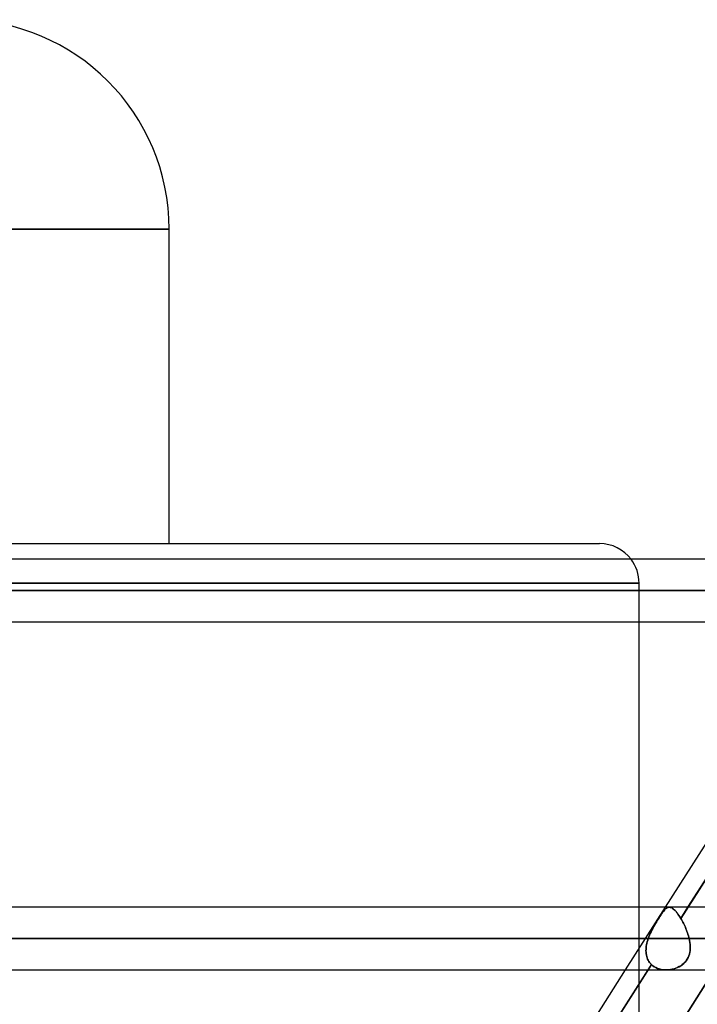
# Model space of a CAD drawing. Header units: millimetres. Extents: x -215 to 215, y -82 to 97.
# Tile 49 of 73: x 34 to 51, y 32 to 57. Entities that reach past the tile are written whole.
import ezdxf

# ---------------------------------------------------------------- set-up
doc = ezdxf.new("R2010")
doc.units = ezdxf.units.MM
doc.layers.add('MAIN-1', color=7, linetype='Continuous')
doc.layers.add('MAIN-2', color=7, linetype='Continuous')

msp = doc.modelspace()

# ---------------------------------------------------------------- linework, layer by layer
at = {"layer": 'MAIN-1'}
for p, q in [((0, 51.95), (38.04, 51.95)), ((38.04, 44), (38.04, 51.95)), ((0, 44), (48.928, 44)), ((108.884, 43.604), (-108.884, 43.604)), ((109.318, 42.811), (-109.318, 42.811)), ((-108.774, 42.019), (108.774, 42.019)), ((49.928, 34.804), (49.928, 42.019)), ((50.594, 34.804), (55.189, 42.019)), ((51.163, 34.804), (55.758, 42.019)), ((114.344, 34.804), (-114.344, 34.804)), ((50.693, 34.804), (50.693, 34.804)), ((50.693, 34.804), (50.694, 34.804)), ((50.694, 34.804), (50.694, 34.804)), ((50.694, 34.804), (50.694, 34.804)), ((50.694, 34.804), (50.694, 34.804)), ((50.694, 34.804), (50.695, 34.804)), ((114.925, 34.011), (-114.925, 34.011)), ((-114.379, 33.219), (114.379, 33.219)), ((44.991, 26.004), (49.585, 33.219)), ((45.559, 26.004), (50.154, 33.219))]:
    msp.add_line(p, q, dxfattribs=at)
for centre, radius, start, end in [((32.74, 51.95), 5.3, 0, 90), ((48.928, 43), 1, 37.1388, 89.9999)]:
    msp.add_arc(centre, radius, start, end, dxfattribs=at)
at = {"layer": 'MAIN-2'}
for p, q in [((38.04, 51.95), (0, 51.95)), ((0, 43), (49.928, 43)), ((49.928, 43), (0, 43)), ((49.928, 42.019), (49.928, 43)), ((-109.318, 42.811), (109.318, 42.811)), ((108.103, 42.811), (-108.103, 42.811)), ((-108.103, 42.811), (108.103, 42.811)), ((-100.478, 42.811), (100.478, 42.811)), ((100.478, 42.811), (-100.478, 42.811)), ((99.357, 42.811), (-99.357, 42.811)), ((-99.357, 42.811), (99.357, 42.811)), ((-91.731, 42.811), (91.731, 42.811)), ((91.731, 42.811), (-91.731, 42.811)), ((90.61, 42.811), (-90.61, 42.811)), ((-90.61, 42.811), (90.61, 42.811)), ((-82.983, 42.811), (82.983, 42.811)), ((82.983, 42.811), (-82.983, 42.811)), ((81.862, 42.811), (-81.862, 42.811)), ((-81.862, 42.811), (81.862, 42.811)), ((-74.234, 42.811), (74.234, 42.811)), ((74.234, 42.811), (-74.234, 42.811)), ((73.112, 42.811), (-73.112, 42.811)), ((-73.112, 42.811), (73.112, 42.811)), ((-65.483, 42.811), (65.483, 42.811)), ((65.483, 42.811), (-65.483, 42.811)), ((64.361, 42.811), (-64.361, 42.811)), ((-64.361, 42.811), (64.361, 42.811)), ((-56.729, 42.811), (56.729, 42.811)), ((56.729, 42.811), (-56.729, 42.811)), ((55.766, 42.811), (-55.766, 42.811)), ((-55.766, 42.811), (55.766, 42.811)), ((55.848, 42.16), (50.983, 34.521)), ((49.585, 33.219), (50.594, 34.804)), ((49.928, 29.33), (49.928, 34.804)), ((50.475, 34.606), (50.495, 34.635)), ((50.494, 34.634), (50.475, 34.605)), ((50.513, 34.662), (50.494, 34.634)), ((50.495, 34.635), (50.514, 34.662)), ((50.532, 34.687), (50.513, 34.662)), ((50.514, 34.662), (50.532, 34.687)), ((50.549, 34.709), (50.532, 34.687)), ((50.532, 34.687), (50.549, 34.709)), ((50.566, 34.729), (50.549, 34.709)), ((50.549, 34.709), (50.566, 34.729)), ((50.582, 34.747), (50.566, 34.729)), ((50.566, 34.729), (50.582, 34.747)), ((50.598, 34.762), (50.582, 34.747)), ((50.582, 34.747), (50.598, 34.762)), ((50.614, 34.775), (50.598, 34.762)), ((50.598, 34.762), (50.613, 34.775)), ((50.613, 34.775), (50.629, 34.785)), ((50.629, 34.786), (50.614, 34.775)), ((50.645, 34.794), (50.629, 34.786)), ((50.629, 34.785), (50.644, 34.794)), ((50.644, 34.794), (50.66, 34.799)), ((50.661, 34.8), (50.645, 34.794)), ((50.66, 34.799), (50.676, 34.803)), ((50.677, 34.803), (50.661, 34.8)), ((50.676, 34.803), (50.693, 34.804)), ((50.693, 34.804), (50.677, 34.803)), ((50.712, 34.802), (50.693, 34.804)), ((50.695, 34.804), (50.713, 34.801)), ((50.731, 34.796), (50.712, 34.802)), ((50.713, 34.801), (50.733, 34.796)), ((50.751, 34.788), (50.731, 34.796)), ((50.733, 34.796), (50.753, 34.787)), ((50.772, 34.776), (50.751, 34.788)), ((50.753, 34.787), (50.773, 34.775)), ((50.794, 34.76), (50.772, 34.776)), ((50.773, 34.775), (50.794, 34.76)), ((50.816, 34.741), (50.794, 34.76)), ((50.794, 34.76), (50.816, 34.741)), ((50.838, 34.719), (50.816, 34.741)), ((50.816, 34.741), (50.839, 34.719)), ((50.862, 34.694), (50.838, 34.719)), ((50.839, 34.719), (50.862, 34.693)), ((50.885, 34.665), (50.862, 34.694)), ((50.862, 34.693), (50.886, 34.665)), ((50.91, 34.634), (50.885, 34.665)), ((50.886, 34.665), (50.91, 34.633)), ((50.934, 34.599), (50.91, 34.634)), ((50.91, 34.633), (50.934, 34.599)), ((50.983, 34.521), (51.163, 34.804)), ((50.34, 34.39), (50.317, 34.35)), ((50.319, 34.353), (50.342, 34.393)), ((50.364, 34.429), (50.34, 34.39)), ((50.342, 34.393), (50.365, 34.432)), ((50.387, 34.467), (50.364, 34.429)), ((50.365, 34.432), (50.388, 34.469)), ((50.41, 34.504), (50.387, 34.467)), ((50.388, 34.469), (50.411, 34.506)), ((50.432, 34.54), (50.41, 34.504)), ((50.411, 34.506), (50.433, 34.541)), ((50.454, 34.574), (50.432, 34.54)), ((50.433, 34.541), (50.454, 34.574)), ((50.454, 34.574), (50.475, 34.606)), ((50.475, 34.605), (50.454, 34.574)), ((50.959, 34.562), (50.934, 34.599)), ((50.934, 34.599), (50.959, 34.561)), ((50.983, 34.521), (50.959, 34.562)), ((50.959, 34.561), (50.983, 34.521)), ((51.001, 34.492), (50.983, 34.521)), ((50.983, 34.521), (51.001, 34.492)), ((51.018, 34.461), (51.001, 34.492)), ((51.001, 34.492), (51.018, 34.462)), ((51.018, 34.462), (51.034, 34.43)), ((51.034, 34.43), (51.018, 34.461)), ((51.051, 34.398), (51.034, 34.43)), ((51.034, 34.43), (51.051, 34.398)), ((51.067, 34.365), (51.051, 34.398)), ((51.051, 34.398), (51.067, 34.365)), ((51.082, 34.331), (51.067, 34.365)), ((51.067, 34.365), (51.082, 34.332)), ((50.21, 34.14), (50.191, 34.097)), ((50.192, 34.1), (50.211, 34.144)), ((50.229, 34.183), (50.21, 34.14)), ((50.211, 34.144), (50.231, 34.187)), ((50.25, 34.225), (50.229, 34.183)), ((50.231, 34.187), (50.253, 34.23)), ((50.272, 34.267), (50.25, 34.225)), ((50.253, 34.23), (50.274, 34.272)), ((50.294, 34.309), (50.272, 34.267)), ((50.274, 34.272), (50.297, 34.313)), ((50.317, 34.35), (50.294, 34.309)), ((50.297, 34.313), (50.319, 34.353)), ((51.082, 34.332), (51.097, 34.297)), ((51.098, 34.297), (51.082, 34.331)), ((51.097, 34.297), (51.112, 34.262)), ((51.112, 34.262), (51.098, 34.297)), ((51.126, 34.227), (51.112, 34.262)), ((51.112, 34.262), (51.126, 34.227)), ((51.139, 34.191), (51.126, 34.227)), ((51.126, 34.227), (51.139, 34.192)), ((51.139, 34.192), (51.152, 34.156)), ((51.152, 34.156), (51.139, 34.191)), ((51.163, 34.12), (51.152, 34.156)), ((51.152, 34.156), (51.163, 34.12)), ((51.174, 34.084), (51.163, 34.12)), ((51.163, 34.12), (51.174, 34.084)), ((-114.925, 34.011), (114.925, 34.011)), ((113.843, 34.011), (-113.843, 34.011)), ((-113.843, 34.011), (113.843, 34.011)), ((-51.193, 34.011), (51.193, 34.011)), ((51.193, 34.011), (-51.193, 34.011)), ((50.158, 34.011), (-50.158, 34.011)), ((-50.158, 34.011), (50.158, 34.011)), ((50.116, 33.856), (50.124, 33.895)), ((50.124, 33.895), (50.116, 33.856)), ((50.124, 33.895), (50.134, 33.934)), ((50.134, 33.934), (50.124, 33.895)), ((50.145, 33.973), (50.134, 33.934)), ((50.134, 33.934), (50.145, 33.972)), ((50.145, 33.972), (50.158, 34.011)), ((50.158, 34.011), (50.145, 33.973)), ((50.158, 34.011), (50.174, 34.056)), ((50.174, 34.054), (50.158, 34.011)), ((50.174, 34.056), (50.192, 34.1)), ((50.191, 34.097), (50.174, 34.054)), ((51.184, 34.047), (51.174, 34.084)), ((51.174, 34.084), (51.184, 34.048)), ((51.184, 34.048), (51.193, 34.011)), ((51.193, 34.011), (51.184, 34.047)), ((51.203, 33.96), (51.193, 34.011)), ((51.193, 34.011), (51.203, 33.961)), ((51.203, 33.961), (51.211, 33.91)), ((51.212, 33.909), (51.203, 33.96)), ((51.211, 33.91), (51.217, 33.86)), ((51.217, 33.859), (51.212, 33.909)), ((50.102, 33.742), (50.101, 33.704)), ((50.101, 33.704), (50.102, 33.741)), ((50.102, 33.667), (50.101, 33.704)), ((50.101, 33.704), (50.102, 33.667)), ((50.105, 33.78), (50.102, 33.742)), ((50.102, 33.741), (50.105, 33.779)), ((50.106, 33.631), (50.102, 33.667)), ((50.102, 33.667), (50.106, 33.631)), ((50.105, 33.779), (50.109, 33.818)), ((50.109, 33.818), (50.105, 33.78)), ((50.111, 33.595), (50.106, 33.631)), ((50.106, 33.631), (50.111, 33.595)), ((50.109, 33.818), (50.116, 33.856)), ((50.116, 33.856), (50.109, 33.818)), ((51.184, 33.573), (51.199, 33.617)), ((51.199, 33.619), (51.185, 33.575)), ((51.21, 33.665), (51.199, 33.619)), ((51.199, 33.617), (51.209, 33.663)), ((51.209, 33.663), (51.216, 33.711)), ((51.216, 33.712), (51.21, 33.665)), ((51.22, 33.761), (51.216, 33.712)), ((51.216, 33.711), (51.22, 33.759)), ((51.217, 33.86), (51.22, 33.81)), ((51.22, 33.809), (51.217, 33.859)), ((51.22, 33.81), (51.22, 33.761)), ((51.22, 33.759), (51.22, 33.809)), ((47.098, 25.779), (51.953, 33.404)), ((51.953, 33.404), (47.098, 25.779)), ((50.119, 33.56), (50.111, 33.595)), ((50.111, 33.595), (50.119, 33.561)), ((50.119, 33.561), (50.13, 33.527)), ((50.13, 33.527), (50.119, 33.56)), ((50.142, 33.494), (50.13, 33.527)), ((50.13, 33.527), (50.142, 33.494)), ((50.158, 33.463), (50.142, 33.494)), ((50.142, 33.494), (50.157, 33.463)), ((50.157, 33.463), (50.175, 33.433)), ((50.175, 33.433), (50.158, 33.463)), ((50.194, 33.405), (50.175, 33.433)), ((50.175, 33.433), (50.194, 33.405)), ((50.216, 33.379), (50.194, 33.405)), ((50.194, 33.405), (50.216, 33.379)), ((50.24, 33.354), (50.216, 33.379)), ((50.216, 33.379), (50.24, 33.354)), ((51.02, 33.352), (51.055, 33.382)), ((51.057, 33.384), (51.021, 33.354)), ((51.055, 33.382), (51.088, 33.415)), ((51.089, 33.417), (51.057, 33.384)), ((51.088, 33.415), (51.117, 33.451)), ((51.119, 33.452), (51.089, 33.417)), ((51.117, 33.451), (51.143, 33.489)), ((51.145, 33.491), (51.119, 33.452)), ((51.143, 33.489), (51.166, 33.53)), ((51.167, 33.532), (51.145, 33.491)), ((51.166, 33.53), (51.184, 33.573)), ((51.185, 33.575), (51.167, 33.532)), ((50.24, 33.354), (45.373, 25.712)), ((50.154, 33.219), (50.24, 33.354)), ((50.24, 33.354), (50.274, 33.325)), ((50.274, 33.325), (50.24, 33.354)), ((50.274, 33.325), (50.311, 33.299)), ((50.312, 33.299), (50.274, 33.325)), ((50.311, 33.299), (50.351, 33.277)), ((50.351, 33.277), (50.312, 33.299)), ((50.351, 33.277), (50.393, 33.258)), ((50.394, 33.258), (50.351, 33.277)), ((50.393, 33.258), (50.437, 33.243)), ((50.438, 33.243), (50.394, 33.258)), ((50.437, 33.243), (50.483, 33.232)), ((50.484, 33.232), (50.438, 33.243)), ((50.483, 33.232), (50.531, 33.224)), ((50.531, 33.224), (50.484, 33.232)), ((50.531, 33.224), (50.579, 33.22)), ((50.579, 33.22), (50.531, 33.224)), ((50.579, 33.22), (50.627, 33.219)), ((50.628, 33.219), (50.579, 33.22)), ((50.627, 33.219), (50.674, 33.221)), ((50.675, 33.222), (50.628, 33.219)), ((50.674, 33.221), (50.72, 33.227)), ((50.721, 33.227), (50.675, 33.222)), ((50.72, 33.227), (50.766, 33.236)), ((50.767, 33.236), (50.721, 33.227)), ((50.766, 33.236), (50.811, 33.248)), ((50.813, 33.248), (50.767, 33.236)), ((50.811, 33.248), (50.856, 33.262)), ((50.857, 33.263), (50.813, 33.248)), ((50.856, 33.262), (50.899, 33.28)), ((50.901, 33.281), (50.857, 33.263)), ((50.899, 33.28), (50.942, 33.301)), ((50.943, 33.302), (50.901, 33.281)), ((50.942, 33.301), (50.982, 33.325)), ((50.983, 33.326), (50.943, 33.302)), ((50.982, 33.325), (51.02, 33.352)), ((51.021, 33.354), (50.983, 33.326))]:
    msp.add_line(p, q, dxfattribs=at)
msp.add_arc((48.928, 43), 1, 0, 37.1388, dxfattribs=at)

doc.saveas('drawing.dxf')
